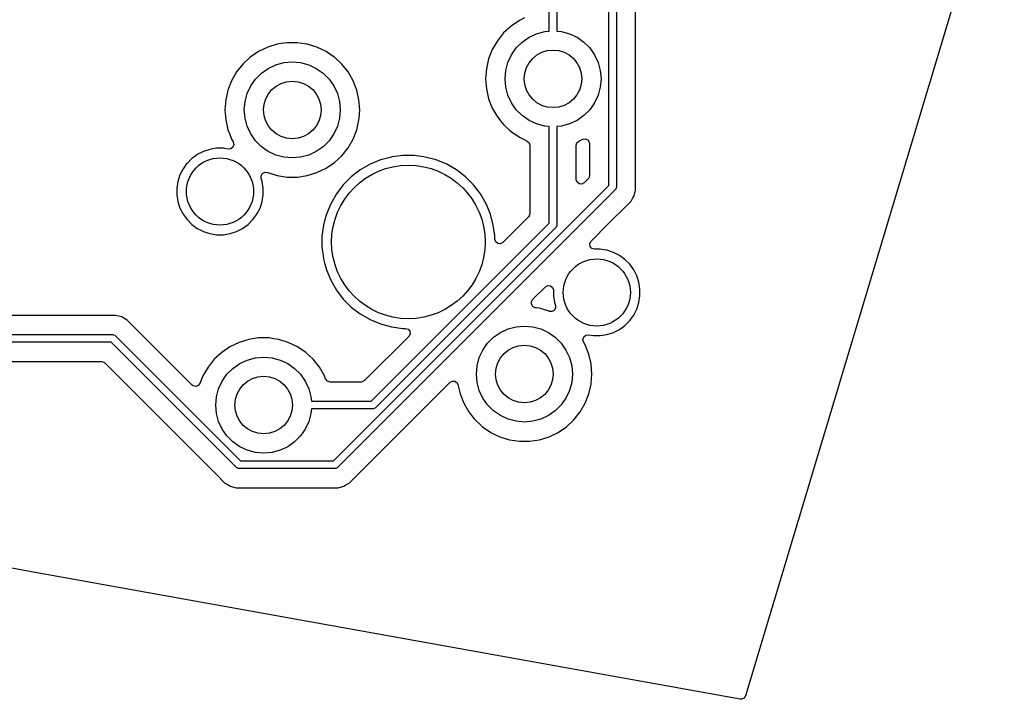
# Model space of a CAD drawing. Extents: x 98 to 223, y -135 to -41.
# Tile 15 of 22: x 198 to 223, y -135 to -117. Entities that reach past the tile are written whole.
import ezdxf

# ---------------------------------------------------------------- set-up
doc = ezdxf.new("R2010")
doc.units = 0
doc.layers.add('BLACK', color=7, linetype='CONTINUOUS')

msp = doc.modelspace()

# ---------------------------------------------------------------- linework, layer by layer
at = {"layer": 'BLACK', "linetype": 'CONTINUOUS'}
for p, q in [((223.173023, -112.180189), (216.431697, -134.645155)), ((213.06978, -114.624155), (213.06978, -121.390388)), ((212.86978, -121.348966), (212.86978, -114.665577)), ((213.57028, -121.311331), (213.57028, -114.713214)), ((211.51978, -116.64603), (211.51978, -117.328798)), ((211.31978, -117.328798), (211.31978, -116.687451)), ((210.54208, -117.049819), (210.3253, -117.197617)), ((210.676379, -116.985144), (210.54208, -117.049819)), ((210.132978, -117.376064), (209.969394, -117.581193)), ((210.3253, -117.197617), (210.132978, -117.376064)), ((210.79478, -117.487518), (210.992255, -117.395434)), ((210.992255, -117.395434), (211.20272, -117.33904)), ((211.20272, -117.33904), (211.31978, -117.328798)), ((211.51978, -117.328798), (211.63684, -117.33904)), ((211.63684, -117.33904), (211.847305, -117.395434)), ((211.847305, -117.395434), (212.04478, -117.487518)), ((204.238126, -117.668606), (203.987423, -117.745938)), ((204.238132, -117.668605), (204.238126, -117.668606)), ((204.238135, -117.668604), (204.238132, -117.668605)), ((204.335997, -117.653853), (204.238135, -117.668604)), ((204.497562, -117.6295), (204.335997, -117.653853)), ((204.497568, -117.6295), (204.497562, -117.6295)), ((204.759932, -117.6295), (204.497568, -117.6295)), ((204.759937, -117.6295), (204.759932, -117.6295)), ((204.880566, -117.647683), (204.759937, -117.6295)), ((205.019365, -117.668604), (204.880566, -117.647683)), ((205.019369, -117.668605), (205.019365, -117.668604)), ((205.019373, -117.668606), (205.019369, -117.668605)), ((205.270077, -117.745938), (205.019373, -117.668606)), ((209.969394, -117.581193), (209.838212, -117.808406)), ((210.462224, -117.766565), (210.616295, -117.612494)), ((210.616295, -117.612494), (210.79478, -117.487518)), ((212.04478, -117.487518), (212.223265, -117.612494)), ((212.223265, -117.612494), (212.377336, -117.766565)), ((203.751052, -117.859768), (203.53427, -118.007567)), ((203.751053, -117.859767), (203.751052, -117.859768)), ((203.987423, -117.745938), (203.751053, -117.859767)), ((205.506446, -117.859767), (205.270075, -117.745938)), ((205.270075, -117.745938), (205.270077, -117.745938)), ((205.506447, -117.859768), (205.506446, -117.859767)), ((205.50645, -117.85977), (205.506447, -117.859768)), ((205.506454, -117.859772), (205.50645, -117.85977)), ((205.641953, -117.952154), (205.506454, -117.859772)), ((205.723229, -118.007567), (205.641953, -117.952154)), ((209.838212, -117.808406), (209.742362, -118.052628)), ((210.245164, -118.142525), (210.337248, -117.94505)), ((210.337248, -117.94505), (210.462224, -117.766565)), ((212.377336, -117.766565), (212.502312, -117.94505)), ((212.502312, -117.94505), (212.594396, -118.142525)), ((203.341948, -118.186014), (203.178364, -118.391143)), ((203.53427, -118.007567), (203.341948, -118.186014)), ((204.00375, -118.297468), (204.201225, -118.205384)), ((204.201225, -118.205384), (204.41169, -118.14899)), ((204.41169, -118.14899), (204.62875, -118.13)), ((204.62875, -118.13), (204.84581, -118.14899)), ((204.84581, -118.14899), (205.056275, -118.205384)), ((205.056275, -118.205384), (205.25375, -118.297468)), ((205.915551, -118.186014), (205.723229, -118.007567)), ((205.915554, -118.186018), (205.915551, -118.186014)), ((205.915555, -118.186019), (205.915554, -118.186018)), ((206.079136, -118.391143), (205.915555, -118.186019)), ((209.742356, -118.052647), (209.683977, -118.308424)), ((209.742362, -118.052628), (209.742356, -118.052647)), ((210.18877, -118.35299), (210.245164, -118.142525)), ((212.594396, -118.142525), (212.65079, -118.35299)), ((203.178364, -118.391143), (203.047182, -118.618356)), ((203.671194, -118.576515), (203.825265, -118.422444)), ((203.825265, -118.422444), (204.00375, -118.297468)), ((205.25375, -118.297468), (205.432235, -118.422444)), ((205.432235, -118.422444), (205.586306, -118.576515)), ((206.210318, -118.618357), (206.079136, -118.391143)), ((209.683976, -118.308429), (209.664372, -118.570045)), ((209.683977, -118.308424), (209.683976, -118.308429)), ((210.16978, -118.57005), (210.18877, -118.35299)), ((212.65079, -118.35299), (212.66978, -118.57005)), ((203.047182, -118.618356), (202.951332, -118.862578)), ((203.546218, -118.755), (203.671194, -118.576515)), ((205.586306, -118.576515), (205.711282, -118.755)), ((206.30617, -118.862584), (206.210318, -118.618357)), ((209.664372, -118.570045), (209.664372, -118.570054)), ((209.664372, -118.570054), (209.683976, -118.83167)), ((210.18877, -118.78711), (210.16978, -118.57005)), ((212.66978, -118.57005), (212.65079, -118.78711)), ((202.951326, -118.862597), (202.892947, -119.118374)), ((202.951332, -118.862578), (202.951326, -118.862597)), ((203.39774, -119.16294), (203.454134, -118.952475)), ((203.454134, -118.952475), (203.546218, -118.755)), ((205.711282, -118.755), (205.803366, -118.952475)), ((205.803366, -118.952475), (205.85976, -119.16294)), ((206.364552, -119.11837), (206.30617, -118.862584)), ((209.683976, -118.83167), (209.683977, -118.831675)), ((209.683977, -118.831675), (209.742356, -119.087452)), ((210.245164, -118.997575), (210.18877, -118.78711)), ((212.65079, -118.78711), (212.594396, -118.997575)), ((202.892946, -119.118379), (202.873342, -119.379995)), ((202.892947, -119.118374), (202.892946, -119.118379)), ((203.37875, -119.38), (203.39774, -119.16294)), ((205.85976, -119.16294), (205.87875, -119.38)), ((206.364552, -119.118374), (206.364552, -119.11837)), ((206.364553, -119.118379), (206.364552, -119.118374)), ((206.384158, -119.379995), (206.364553, -119.118379)), ((209.742356, -119.087452), (209.742358, -119.087461)), ((209.742358, -119.087461), (209.74236, -119.087466)), ((209.74236, -119.087466), (209.838212, -119.331693)), ((210.337248, -119.19505), (210.245164, -118.997575)), ((210.462224, -119.373535), (210.337248, -119.19505)), ((212.502312, -119.19505), (212.377336, -119.373535)), ((212.594396, -118.997575), (212.502312, -119.19505)), ((202.873342, -119.379995), (202.873342, -119.380004)), ((202.873342, -119.380004), (202.892946, -119.64162)), ((203.39774, -119.59706), (203.37875, -119.38)), ((205.87875, -119.38), (205.85976, -119.59706)), ((206.368038, -119.595109), (206.384158, -119.380004)), ((206.384158, -119.380004), (206.384158, -119.379995)), ((209.838212, -119.331693), (209.969394, -119.558907)), ((210.616295, -119.527606), (210.462224, -119.373535)), ((212.377336, -119.373535), (212.223265, -119.527606)), ((202.892946, -119.64162), (202.892947, -119.641625)), ((202.892947, -119.641625), (202.951326, -119.897402)), ((203.454134, -119.807525), (203.39774, -119.59706)), ((205.85976, -119.59706), (205.803366, -119.807525)), ((206.30617, -119.897416), (206.364552, -119.64163)), ((206.364552, -119.64163), (206.368038, -119.595109)), ((209.969394, -119.558907), (210.086446, -119.705686)), ((210.086446, -119.705686), (210.132978, -119.764035)), ((210.79478, -119.652582), (210.616295, -119.527606)), ((210.992255, -119.744666), (210.79478, -119.652582)), ((211.20272, -119.80106), (210.992255, -119.744666)), ((211.847305, -119.744666), (211.63684, -119.80106)), ((212.04478, -119.652582), (211.847305, -119.744666)), ((212.223265, -119.527606), (212.04478, -119.652582)), ((202.951326, -119.897402), (202.951328, -119.897411)), ((202.951328, -119.897411), (202.95133, -119.897416)), ((202.95133, -119.897416), (202.988649, -119.992504)), ((202.988649, -119.992504), (203.047182, -120.141643)), ((203.546218, -120.005), (203.454134, -119.807525)), ((203.671194, -120.183485), (203.546218, -120.005)), ((205.711282, -120.005), (205.586306, -120.183485)), ((205.803366, -119.807525), (205.711282, -120.005)), ((206.210318, -120.141643), (206.30617, -119.897416)), ((210.132978, -119.764035), (210.296921, -119.91615)), ((210.296921, -119.91615), (210.325301, -119.942483)), ((210.325301, -119.942483), (210.542076, -120.090278)), ((211.31978, -119.811301), (211.20272, -119.80106)), ((211.31978, -122.33328), (211.31978, -119.811301)), ((211.63684, -119.80106), (211.51978, -119.811301)), ((211.51978, -119.811301), (211.51978, -122.374702)), ((203.047182, -120.141643), (203.089723, -120.215327)), ((203.089723, -120.215327), (203.106196, -120.283227)), ((203.825265, -120.337556), (203.671194, -120.183485)), ((205.586306, -120.183485), (205.432235, -120.337556)), ((206.079136, -120.368857), (206.210318, -120.141643)), ((210.542076, -120.090278), (210.542081, -120.09028)), ((210.542081, -120.09028), (210.542082, -120.090281)), ((210.542082, -120.090281), (210.542083, -120.090282)), ((210.542083, -120.090282), (210.682073, -120.157697)), ((210.682073, -120.157697), (210.749081, -120.189966)), ((210.749081, -120.189966), (210.800941, -120.236788)), ((210.800941, -120.236788), (210.81928, -120.301686)), ((212.02028, -120.301686), (212.039965, -120.234647)), ((212.039965, -120.234647), (212.090476, -120.189967)), ((212.090476, -120.189967), (212.19148, -120.141326)), ((212.19148, -120.141326), (212.26042, -120.129975)), ((212.26042, -120.129975), (212.324554, -120.157697)), ((212.324554, -120.157697), (212.36352, -120.215693)), ((212.36352, -120.215693), (212.36928, -120.253047)), ((212.36928, -120.253047), (212.36928, -121.090291)), ((202.31258, -120.461709), (202.154732, -120.542138)), ((202.312583, -120.461708), (202.31258, -120.461709)), ((202.481066, -120.406966), (202.312583, -120.461708)), ((202.597718, -120.38849), (202.481066, -120.406966)), ((202.656044, -120.379252), (202.597718, -120.38849)), ((202.833202, -120.379252), (202.656044, -120.379252)), ((202.86211, -120.38383), (202.833202, -120.379252)), ((202.962938, -120.3998), (202.86211, -120.38383)), ((203.028422, -120.392445), (202.962938, -120.3998)), ((203.083343, -120.349254), (203.028422, -120.392445)), ((203.106196, -120.283227), (203.083343, -120.349254)), ((204.00375, -120.462532), (203.825265, -120.337556)), ((204.201225, -120.554616), (204.00375, -120.462532)), ((205.25375, -120.462532), (205.056275, -120.554616)), ((205.432235, -120.337556), (205.25375, -120.462532)), ((205.915555, -120.573981), (206.079136, -120.368857)), ((210.81928, -120.301686), (210.81928, -122.074604)), ((212.02028, -121.191291), (212.02028, -120.301686)), ((201.88614, -120.771538), (201.867781, -120.796807)), ((201.886142, -120.771536), (201.88614, -120.771538)), ((202.011406, -120.646271), (201.886142, -120.771535)), ((201.886142, -120.771535), (201.886142, -120.771536)), ((202.011407, -120.646271), (202.011406, -120.646271)), ((202.011409, -120.646269), (202.011407, -120.646271)), ((202.086423, -120.591768), (202.011409, -120.646269)), ((202.154732, -120.542138), (202.086423, -120.591768)), ((204.41169, -120.61101), (204.201225, -120.554616)), ((204.62875, -120.63), (204.41169, -120.61101)), ((204.84581, -120.61101), (204.62875, -120.63)), ((205.056275, -120.554616), (204.84581, -120.61101)), ((205.506454, -120.900228), (205.723229, -120.752433)), ((205.723229, -120.752433), (205.915555, -120.573981)), ((206.926565, -120.683917), (206.654026, -120.796807)), ((206.926575, -120.683914), (206.926565, -120.683917)), ((206.934121, -120.681892), (206.926575, -120.683914)), ((207.211534, -120.60756), (206.934121, -120.681892)), ((207.225612, -120.605706), (207.211534, -120.60756)), ((207.504013, -120.569053), (207.225612, -120.605706)), ((207.504021, -120.569053), (207.504013, -120.569053)), ((207.799033, -120.569053), (207.504021, -120.569053)), ((207.79904, -120.569053), (207.799033, -120.569053)), ((208.04264, -120.601124), (207.79904, -120.569053)), ((208.09152, -120.60756), (208.04264, -120.601124)), ((208.376479, -120.683914), (208.09152, -120.60756)), ((208.376481, -120.683915), (208.376479, -120.683914)), ((208.376488, -120.683917), (208.376481, -120.683915)), ((208.649027, -120.796807), (208.376488, -120.683917)), ((201.782009, -120.914861), (201.70158, -121.072709)), ((201.867781, -120.796807), (201.782009, -120.914861)), ((203.815673, -121.09521), (203.851753, -121.035377)), ((203.851753, -121.035377), (203.914454, -121.004549)), ((203.914454, -121.004549), (203.983083, -121.012423)), ((203.983083, -121.012423), (203.983106, -121.012367)), ((203.983106, -121.012367), (203.98332, -121.012451)), ((203.98332, -121.012451), (203.983869, -121.012514)), ((203.983869, -121.012514), (203.986438, -121.013674)), ((203.986438, -121.013674), (203.987422, -121.014061)), ((203.987422, -121.014061), (203.987424, -121.014061)), ((203.987424, -121.014061), (203.987427, -121.014063)), ((203.987427, -121.014063), (204.238135, -121.091396)), ((205.019365, -121.091396), (205.270073, -121.014063)), ((205.270073, -121.014063), (205.506454, -120.900228)), ((206.398533, -120.944314), (206.164486, -121.123905)), ((206.654016, -120.796811), (206.398533, -120.944314)), ((206.654026, -120.796807), (206.654016, -120.796811)), ((208.649037, -120.796811), (208.649027, -120.796807)), ((208.90452, -120.944314), (208.649037, -120.796811)), ((209.138567, -121.123905), (208.90452, -120.944314)), ((201.646837, -121.241195), (201.619123, -121.416173)), ((201.701579, -121.072712), (201.646837, -121.241195)), ((201.70158, -121.072709), (201.701579, -121.072712)), ((203.817667, -121.16505), (203.815673, -121.09521)), ((203.842409, -121.241197), (203.817667, -121.16505)), ((203.870123, -121.416173), (203.842409, -121.241197)), ((204.238135, -121.091396), (204.497568, -121.1305)), ((204.497568, -121.1305), (204.759932, -121.1305)), ((204.759932, -121.1305), (205.019365, -121.091396)), ((206.164479, -121.123911), (205.955885, -121.332505)), ((206.164486, -121.123905), (206.164479, -121.123911)), ((209.138574, -121.123911), (209.138567, -121.123905)), ((209.347168, -121.332505), (209.138574, -121.123911)), ((212.020596, -121.200137), (212.02028, -121.191291)), ((212.045013, -121.265601), (212.020596, -121.200137)), ((212.100946, -121.307473), (212.045013, -121.265601)), ((212.231961, -121.278972), (212.170638, -121.312457)), ((212.332961, -121.177972), (212.231961, -121.278972)), ((212.349595, -121.15733), (212.332961, -121.177972)), ((212.36928, -121.090291), (212.349595, -121.15733)), ((201.619123, -121.416173), (201.619123, -121.59333)), ((203.870123, -121.593331), (203.870123, -121.416173)), ((205.69969, -128.519056), (212.86978, -121.348966)), ((205.955879, -121.332512), (205.776288, -121.566559)), ((213.04049, -121.461099), (205.811823, -128.689767)), ((205.955885, -121.332505), (205.955879, -121.332512)), ((209.347174, -121.332512), (209.347168, -121.332505)), ((209.526765, -121.566559), (209.347174, -121.332512)), ((212.170638, -121.312457), (212.100946, -121.307473)), ((213.052927, -121.445946), (213.04049, -121.461099)), ((213.065259, -121.416173), (213.052927, -121.445946)), ((213.067859, -121.409897), (213.065259, -121.416173)), ((213.06978, -121.390388), (213.067859, -121.409897)), ((213.529357, -121.622173), (213.57028, -121.469446)), ((213.57028, -121.469446), (213.57028, -121.311331)), ((201.619123, -121.59333), (201.646837, -121.768308)), ((201.646837, -121.768308), (201.701579, -121.936791)), ((203.787665, -121.936794), (203.842409, -121.768307)), ((203.842409, -121.768307), (203.870123, -121.593331)), ((205.776288, -121.566559), (205.628785, -121.822042)), ((209.643244, -121.768308), (209.526765, -121.566559)), ((209.67427, -121.822046), (209.643244, -121.768308)), ((213.338496, -121.870908), (213.4503, -121.759104)), ((213.4503, -121.759104), (213.500419, -121.672292)), ((213.500419, -121.672292), (213.529357, -121.622173)), ((201.701579, -121.936791), (201.70158, -121.936794)), ((201.70158, -121.936794), (201.774876, -122.080642)), ((203.707237, -122.094642), (203.787665, -121.936794)), ((205.628781, -121.822052), (205.515891, -122.094591)), ((205.628785, -121.822042), (205.628781, -121.822052)), ((209.787166, -122.094601), (209.67427, -121.822046)), ((212.867134, -122.342268), (213.338493, -121.870909)), ((213.338493, -121.870909), (213.338496, -121.870908)), ((201.774876, -122.080642), (201.782009, -122.094642)), ((201.782009, -122.094642), (201.88614, -122.237966)), ((201.88614, -122.237966), (202.011409, -122.363235)), ((203.477837, -122.363235), (203.603106, -122.237966)), ((203.603106, -122.237966), (203.707237, -122.094642)), ((205.477474, -122.237967), (205.439535, -122.379557)), ((205.515888, -122.094601), (205.477474, -122.237967)), ((205.515891, -122.094591), (205.515888, -122.094601)), ((209.86352, -122.37956), (209.787166, -122.094601)), ((210.782961, -122.162285), (210.113708, -122.831538)), ((210.799595, -122.141643), (210.782961, -122.162285)), ((210.81928, -122.074604), (210.799595, -122.141643)), ((202.011409, -122.363235), (202.154733, -122.467366)), ((202.154733, -122.467366), (202.232152, -122.506813)), ((202.232152, -122.506813), (202.31258, -122.547794)), ((202.31258, -122.547794), (202.312583, -122.547795)), ((202.312583, -122.547795), (202.396824, -122.575166)), ((202.396824, -122.575166), (202.481068, -122.602538)), ((203.008178, -122.602538), (203.176665, -122.547794)), ((203.176665, -122.547794), (203.334513, -122.467366)), ((203.334513, -122.467366), (203.477837, -122.363235)), ((205.439533, -122.379568), (205.401027, -122.672039)), ((205.439535, -122.379557), (205.439533, -122.379568)), ((206.684004, -126.969056), (211.31978, -122.33328)), ((211.490491, -122.445413), (206.796137, -127.139767)), ((209.899772, -122.654916), (209.86352, -122.37956)), ((211.502927, -122.430259), (211.490491, -122.445413)), ((211.517859, -122.394211), (211.502927, -122.430259)), ((211.51978, -122.374702), (211.517859, -122.394211)), ((212.412229, -122.797173), (212.867134, -122.342268)), ((202.481068, -122.602538), (202.656044, -122.630252)), ((202.656044, -122.630252), (202.656045, -122.630252)), ((202.656045, -122.630252), (202.833201, -122.630252)), ((202.833201, -122.630252), (202.833202, -122.630252)), ((202.833202, -122.630252), (203.008178, -122.602538)), ((205.401027, -122.672039), (205.401027, -122.967066)), ((209.902026, -122.672039), (209.899772, -122.654916)), ((209.902027, -122.672053), (209.902026, -122.672039)), ((209.902027, -122.743857), (209.902027, -122.672053)), ((209.902343, -122.752703), (209.902027, -122.743857)), ((209.92676, -122.818167), (209.902343, -122.752703)), ((209.982693, -122.860039), (209.92676, -122.818167)), ((210.113708, -122.831538), (210.052385, -122.865023)), ((212.377172, -122.867207), (212.406197, -122.803651)), ((212.406197, -122.803651), (212.412229, -122.797173)), ((205.401027, -122.967066), (205.427974, -123.17174)), ((210.052385, -122.865023), (209.982693, -122.860039)), ((212.387116, -122.936365), (212.377172, -122.867207)), ((212.432871, -122.989169), (212.387116, -122.936365)), ((212.49991, -123.008854), (212.432871, -122.989169)), ((212.64701, -123.008854), (212.49991, -123.008854)), ((212.734498, -123.022711), (212.64701, -123.008854)), ((212.821987, -123.036568), (212.734498, -123.022711)), ((212.99047, -123.09131), (212.821987, -123.036568)), ((212.990473, -123.091311), (212.99047, -123.09131)), ((213.148321, -123.17174), (212.990473, -123.091311)), ((205.427974, -123.17174), (205.439534, -123.259546)), ((205.439534, -123.259546), (205.477474, -123.40114)), ((213.291645, -123.275871), (213.148321, -123.17174)), ((213.416914, -123.40114), (213.291645, -123.275871)), ((205.477474, -123.40114), (205.515888, -123.544504)), ((205.515888, -123.544504), (205.515891, -123.544514)), ((205.515891, -123.544514), (205.628781, -123.817053)), ((213.521045, -123.544464), (213.416914, -123.40114)), ((213.52107, -123.544514), (213.521045, -123.544464)), ((213.601473, -123.702311), (213.52107, -123.544514)), ((197.833178, -131.409969), (155.225038, -123.742389)), ((205.628781, -123.817053), (205.628785, -123.817063)), ((205.628785, -123.817063), (205.776288, -124.072546)), ((213.601474, -123.702314), (213.601473, -123.702311)), ((213.608529, -123.724027), (213.601474, -123.702314)), ((213.656217, -123.870799), (213.608529, -123.724027)), ((205.776288, -124.072546), (205.955879, -124.306593)), ((210.888193, -124.321208), (211.22125, -123.988151)), ((211.22125, -123.988151), (211.282573, -123.954667)), ((211.282573, -123.954667), (211.352265, -123.959651)), ((211.352265, -123.959651), (211.408198, -124.001523)), ((211.408198, -124.001523), (211.432615, -124.066987)), ((211.432615, -124.066987), (211.432931, -124.075833)), ((211.432931, -124.075833), (211.432931, -124.222932)), ((213.683931, -124.045775), (213.656217, -123.870799)), ((213.683931, -124.222933), (213.683931, -124.045775)), ((205.955879, -124.306593), (205.955885, -124.3066)), ((205.955885, -124.3066), (206.164479, -124.515194)), ((210.856664, -124.443012), (210.857139, -124.373144)), ((210.857139, -124.373144), (210.888193, -124.321208)), ((211.432931, -124.222932), (211.460645, -124.397912)), ((213.656217, -124.397909), (213.683931, -124.222933)), ((206.164479, -124.515194), (206.164486, -124.5152)), ((206.164486, -124.5152), (206.398533, -124.694791)), ((210.894037, -124.502046), (210.856664, -124.443012)), ((210.957393, -124.531502), (210.894037, -124.502046)), ((210.984965, -124.535658), (210.957393, -124.531502)), ((211.064921, -124.54771), (210.984965, -124.535658)), ((211.064927, -124.547712), (211.064921, -124.54771)), ((211.315631, -124.625044), (211.064927, -124.547712)), ((211.316621, -124.625433), (211.315631, -124.625044)), ((211.319184, -124.626591), (211.316621, -124.625433)), ((211.31973, -124.626653), (211.319184, -124.626591)), ((211.319948, -124.626739), (211.31973, -124.626653)), ((211.31997, -124.626681), (211.319948, -124.626739)), ((211.388598, -124.634556), (211.31997, -124.626681)), ((211.451299, -124.603729), (211.388598, -124.634556)), ((211.48738, -124.543896), (211.451299, -124.603729)), ((211.460645, -124.397912), (211.485385, -124.474055)), ((211.485385, -124.474055), (211.48738, -124.543896)), ((213.521045, -124.724244), (213.601473, -124.566396)), ((213.601473, -124.566396), (213.656217, -124.397909)), ((199.868642, -124.732625), (183.687328, -124.732625)), ((199.868658, -124.732624), (199.868642, -124.732625)), ((199.876254, -124.732624), (199.868658, -124.732624)), ((200.034368, -124.732624), (199.876254, -124.732624)), ((200.187096, -124.773548), (200.034368, -124.732624)), ((200.237211, -124.802483), (200.187096, -124.773548)), ((200.237215, -124.802484), (200.237211, -124.802483)), ((200.237215, -124.802485), (200.237215, -124.802484)), ((200.324027, -124.852605), (200.237215, -124.802485)), ((200.324028, -124.852606), (200.324027, -124.852605)), ((200.442899, -124.971477), (200.324028, -124.852606)), ((206.398533, -124.694791), (206.654016, -124.842294)), ((206.654016, -124.842294), (206.654017, -124.842294)), ((206.654017, -124.842294), (206.65402, -124.842296)), ((206.65402, -124.842296), (206.926575, -124.955192)), ((213.291645, -124.992837), (213.416914, -124.867568)), ((213.416914, -124.867568), (213.521045, -124.724244)), ((200.442901, -124.97148), (200.442899, -124.971477)), ((202.020415, -126.548994), (200.442901, -124.97148)), ((206.926575, -124.955192), (207.211534, -125.031546)), ((207.211534, -125.031546), (207.504021, -125.070053)), ((207.504021, -125.070053), (207.504028, -125.070053)), ((207.504028, -125.070053), (207.575831, -125.070053)), ((207.575831, -125.070053), (207.64287, -125.089738)), ((207.64287, -125.089738), (207.688625, -125.142542)), ((207.688625, -125.142542), (207.698569, -125.2117)), ((210.049304, -125.176574), (210.246779, -125.08449)), ((210.246779, -125.08449), (210.457244, -125.028096)), ((210.457244, -125.028096), (210.674304, -125.009106)), ((210.674304, -125.009106), (210.891364, -125.028096)), ((210.891364, -125.028096), (211.101829, -125.08449)), ((211.101829, -125.08449), (211.299304, -125.176574)), ((212.990473, -125.177396), (213.148321, -125.096968)), ((213.148321, -125.096968), (213.291645, -124.992837)), ((183.428653, -125.233125), (199.955311, -125.233125)), ((199.955311, -125.233125), (199.97482, -125.235046)), ((199.97482, -125.235046), (200.010868, -125.249978)), ((200.010868, -125.249978), (200.026022, -125.262414)), ((200.026022, -125.262414), (203.282664, -128.519056)), ((203.49265, -125.357662), (203.241947, -125.434994)), ((203.492656, -125.357661), (203.49265, -125.357662)), ((203.492659, -125.35766), (203.492656, -125.357661)), ((203.590521, -125.342909), (203.492659, -125.35766)), ((203.752086, -125.318556), (203.590521, -125.342909)), ((203.752092, -125.318556), (203.752086, -125.318556)), ((204.014456, -125.318556), (203.752092, -125.318556)), ((204.014461, -125.318556), (204.014456, -125.318556)), ((204.149097, -125.33885), (204.014461, -125.318556)), ((204.273889, -125.35766), (204.149097, -125.33885)), ((204.273893, -125.357661), (204.273889, -125.35766)), ((204.273897, -125.357662), (204.273893, -125.357661)), ((204.524601, -125.434994), (204.273897, -125.357662)), ((207.663512, -125.281734), (206.51301, -126.432237)), ((207.669544, -125.275256), (207.663512, -125.281734)), ((207.698569, -125.2117), (207.669544, -125.275256)), ((209.716748, -125.455621), (209.870819, -125.30155)), ((209.870819, -125.30155), (210.049304, -125.176574)), ((211.299304, -125.176574), (211.477789, -125.30155)), ((211.477789, -125.30155), (211.63186, -125.455621)), ((212.196857, -125.355878), (212.219709, -125.289851)), ((212.21333, -125.423778), (212.196857, -125.355878)), ((212.219709, -125.289851), (212.274631, -125.24666)), ((212.274631, -125.24666), (212.340113, -125.239305)), ((212.340113, -125.239305), (212.469852, -125.259854)), ((212.469852, -125.259854), (212.469853, -125.259854)), ((212.469853, -125.259854), (212.647009, -125.259854)), ((212.647009, -125.259854), (212.64701, -125.259854)), ((212.64701, -125.259854), (212.821986, -125.23214)), ((212.821986, -125.23214), (212.990473, -125.177396)), ((199.913889, -125.433125), (183.387231, -125.433125)), ((203.170531, -128.689767), (199.913889, -125.433125)), ((203.005576, -125.548824), (202.788794, -125.696623)), ((203.005577, -125.548823), (203.005576, -125.548824)), ((203.241947, -125.434994), (203.005577, -125.548823)), ((204.76097, -125.548823), (204.524599, -125.434994)), ((204.524599, -125.434994), (204.524601, -125.434994)), ((204.760971, -125.548824), (204.76097, -125.548823)), ((204.760974, -125.548826), (204.760971, -125.548824)), ((204.760978, -125.548828), (204.760974, -125.548826)), ((204.977753, -125.696623), (204.760978, -125.548828)), ((209.499688, -125.831581), (209.591772, -125.634106)), ((209.591772, -125.634106), (209.716748, -125.455621)), ((211.63186, -125.455621), (211.756836, -125.634106)), ((211.756836, -125.634106), (211.84892, -125.831581)), ((212.255872, -125.497462), (212.21333, -125.423778)), ((212.255872, -125.497463), (212.255871, -125.497462)), ((212.255871, -125.497462), (212.255872, -125.497462)), ((212.351724, -125.74169), (212.255872, -125.497463)), ((202.596472, -125.87507), (202.432888, -126.080199)), ((202.788794, -125.696623), (202.596472, -125.87507)), ((203.258274, -125.986524), (203.455749, -125.89444)), ((203.455749, -125.89444), (203.666214, -125.838046)), ((203.666214, -125.838046), (203.883274, -125.819056)), ((203.883274, -125.819056), (204.100334, -125.838046)), ((204.100334, -125.838046), (204.310799, -125.89444)), ((204.310799, -125.89444), (204.508274, -125.986524)), ((205.170075, -125.87507), (204.977753, -125.696623)), ((205.170078, -125.875074), (205.170075, -125.87507)), ((205.170079, -125.875075), (205.170078, -125.875074)), ((205.33366, -126.080199), (205.170079, -125.875075)), ((209.443294, -126.042046), (209.499688, -125.831581)), ((211.84892, -125.831581), (211.905314, -126.042046)), ((212.410106, -125.997476), (212.351724, -125.74169)), ((183.4739, -125.933625), (199.655214, -125.933625)), ((199.655214, -125.933625), (199.722253, -125.95331)), ((199.722253, -125.95331), (199.742895, -125.969944)), ((199.742895, -125.969944), (202.756381, -128.98343)), ((202.432888, -126.080199), (202.301707, -126.30741)), ((202.925718, -126.265571), (203.079789, -126.1115)), ((203.079789, -126.1115), (203.258274, -125.986524)), ((204.508274, -125.986524), (204.686759, -126.1115)), ((204.686759, -126.1115), (204.84083, -126.265571)), ((205.464842, -126.307413), (205.33366, -126.080199)), ((209.424304, -126.259106), (209.443294, -126.042046)), ((211.905314, -126.042046), (211.924304, -126.259106)), ((212.410106, -125.99748), (212.410106, -125.997476)), ((212.410107, -125.997485), (212.410106, -125.99748)), ((212.429712, -126.259101), (212.410107, -125.997485)), ((202.301707, -126.30741), (202.223524, -126.506616)), ((202.800742, -126.444056), (202.925718, -126.265571)), ((204.84083, -126.265571), (204.965806, -126.444056)), ((205.497215, -126.389898), (205.464842, -126.307413)), ((205.499833, -126.396067), (205.497215, -126.389898)), ((205.545588, -126.448871), (205.499833, -126.396067)), ((209.443294, -126.476166), (209.424304, -126.259106)), ((211.924304, -126.259106), (211.905314, -126.476166)), ((212.411164, -126.506616), (212.429712, -126.25911)), ((212.429712, -126.25911), (212.429712, -126.259101)), ((202.046827, -126.569119), (202.020415, -126.548994)), ((202.114838, -126.58513), (202.046827, -126.569119)), ((202.180708, -126.561829), (202.114838, -126.58513)), ((202.223524, -126.506616), (202.180708, -126.561829)), ((202.652264, -126.851996), (202.708658, -126.641531)), ((202.708658, -126.641531), (202.800742, -126.444056)), ((204.965806, -126.444056), (205.05789, -126.641531)), ((205.05789, -126.641531), (205.114284, -126.851996)), ((205.612627, -126.468556), (205.545588, -126.448871)), ((206.425329, -126.468556), (205.612627, -126.468556)), ((206.231842, -128.97756), (208.73343, -126.475971)), ((206.451687, -126.465722), (206.425329, -126.468556)), ((206.51301, -126.432237), (206.451687, -126.465722)), ((208.73343, -126.475971), (208.794751, -126.442488)), ((208.794751, -126.442488), (208.864443, -126.447472)), ((208.864443, -126.447472), (208.920376, -126.489344)), ((208.920376, -126.489344), (208.941999, -126.53606)), ((208.941999, -126.53606), (208.996884, -126.776522)), ((209.499688, -126.686631), (209.443294, -126.476166)), ((211.905314, -126.476166), (211.84892, -126.686631)), ((212.351724, -126.776522), (212.410106, -126.520736)), ((212.410106, -126.520736), (212.411164, -126.506616)), ((202.633274, -127.069056), (202.652264, -126.851996)), ((205.114284, -126.851996), (205.124525, -126.969056)), ((208.996884, -126.776522), (209.092736, -127.020749)), ((209.591772, -126.884106), (209.499688, -126.686631)), ((209.716748, -127.062591), (209.591772, -126.884106)), ((211.756836, -126.884106), (211.63186, -127.062591)), ((211.84892, -126.686631), (211.756836, -126.884106)), ((212.255872, -127.020749), (212.351724, -126.776522)), ((202.652264, -127.286116), (202.633274, -127.069056)), ((205.124525, -127.169056), (205.114284, -127.286116)), ((205.124525, -126.969056), (206.684004, -126.969056)), ((206.725426, -127.169056), (205.124525, -127.169056)), ((206.744935, -127.167135), (206.725426, -127.169056)), ((206.780983, -127.152203), (206.744935, -127.167135)), ((206.796137, -127.139767), (206.780983, -127.152203)), ((209.092736, -127.020749), (209.223918, -127.247963)), ((209.870819, -127.216662), (209.716748, -127.062591)), ((211.63186, -127.062591), (211.477789, -127.216662)), ((212.12469, -127.247963), (212.255872, -127.020749)), ((202.708658, -127.496581), (202.652264, -127.286116)), ((205.114284, -127.286116), (205.05789, -127.496581)), ((209.223918, -127.247963), (209.35604, -127.413639)), ((209.35604, -127.413639), (209.387502, -127.453091)), ((209.387502, -127.453091), (209.569057, -127.621547)), ((210.049304, -127.341638), (209.870819, -127.216662)), ((210.246779, -127.433722), (210.049304, -127.341638)), ((210.457244, -127.490116), (210.246779, -127.433722)), ((211.101829, -127.433722), (210.891364, -127.490116)), ((211.299304, -127.341638), (211.101829, -127.433722)), ((211.477789, -127.216662), (211.299304, -127.341638)), ((211.768783, -127.631539), (211.961109, -127.453087)), ((211.961109, -127.453087), (212.12469, -127.247963)), ((202.800742, -127.694056), (202.708658, -127.496581)), ((202.925718, -127.872541), (202.800742, -127.694056)), ((204.965806, -127.694056), (204.84083, -127.872541)), ((205.05789, -127.496581), (204.965806, -127.694056)), ((209.569057, -127.621547), (209.579825, -127.631539)), ((209.579825, -127.631539), (209.7966, -127.779334)), ((210.674304, -127.509106), (210.457244, -127.490116)), ((210.891364, -127.490116), (210.674304, -127.509106)), ((211.552008, -127.779334), (211.768783, -127.631539)), ((203.079789, -128.026612), (202.925718, -127.872541)), ((204.84083, -127.872541), (204.686759, -128.026612)), ((209.7966, -127.779334), (209.796605, -127.779336)), ((209.796605, -127.779336), (209.796606, -127.779337)), ((209.796606, -127.779337), (209.796607, -127.779338)), ((209.796607, -127.779338), (209.922147, -127.839794)), ((209.922147, -127.839794), (210.032977, -127.893167)), ((210.032977, -127.893167), (210.032978, -127.893167)), ((210.032978, -127.893167), (210.032981, -127.893169)), ((210.032981, -127.893169), (210.283689, -127.970502)), ((211.064919, -127.970502), (211.315627, -127.893169)), ((211.315627, -127.893169), (211.552008, -127.779334)), ((203.258274, -128.151588), (203.079789, -128.026612)), ((203.455749, -128.243672), (203.258274, -128.151588)), ((204.508274, -128.151588), (204.310799, -128.243672)), ((204.686759, -128.026612), (204.508274, -128.151588)), ((210.283689, -127.970502), (210.543122, -128.009606)), ((210.543122, -128.009606), (210.805486, -128.009606)), ((210.805486, -128.009606), (211.064919, -127.970502)), ((203.666214, -128.300066), (203.455749, -128.243672)), ((203.883274, -128.319056), (203.666214, -128.300066)), ((204.100334, -128.300066), (203.883274, -128.319056)), ((204.310799, -128.243672), (204.100334, -128.300066)), ((203.185684, -128.702203), (203.170531, -128.689767)), ((203.196242, -128.706576), (203.185684, -128.702203)), ((203.221733, -128.717135), (203.196242, -128.706576)), ((203.241242, -128.719056), (203.221733, -128.717135)), ((205.741112, -128.719056), (203.241242, -128.719056)), ((203.282664, -128.519056), (205.69969, -128.519056)), ((205.760621, -128.717135), (205.741112, -128.719056)), ((205.796669, -128.702203), (205.760621, -128.717135)), ((205.811823, -128.689767), (205.796669, -128.702203)), ((202.756381, -128.98343), (202.756391, -128.983441)), ((202.756391, -128.983441), (202.760721, -128.987771)), ((202.760721, -128.987771), (202.760722, -128.987772)), ((202.760722, -128.987772), (202.872526, -129.099576)), ((206.109828, -129.099576), (206.221632, -128.987772)), ((206.221632, -128.98777), (206.23184, -128.977563)), ((206.221632, -128.987772), (206.221632, -128.98777)), ((206.23184, -128.977563), (206.231842, -128.97756)), ((202.872526, -129.099576), (202.959337, -129.149695)), ((202.959337, -129.149695), (202.959339, -129.149697)), ((202.959339, -129.149697), (202.997393, -129.171667)), ((202.997393, -129.171667), (203.009457, -129.178633)), ((203.009457, -129.178633), (203.162185, -129.219556)), ((203.162185, -129.219556), (203.320299, -129.219556)), ((203.320299, -129.219556), (205.654443, -129.219556)), ((205.654443, -129.219556), (205.654459, -129.219557)), ((205.654459, -129.219557), (205.662055, -129.219557)), ((205.662055, -129.219557), (205.820166, -129.219557)), ((205.820166, -129.219557), (205.820169, -129.219557)), ((205.820169, -129.219557), (205.972897, -129.178633)), ((205.972897, -129.178633), (206.023016, -129.149695)), ((206.023016, -129.149695), (206.109828, -129.099576)), ((216.290967, -134.731555), (197.833178, -131.409969)), ((216.329848, -134.732355), (216.290967, -134.731555)), ((216.393574, -134.703708), (216.329848, -134.732355)), ((216.431697, -134.645155), (216.393574, -134.703708))]:
    msp.add_line(p, q, dxfattribs=at)
at = {"layer": 'BLACK'}
for centre, radius in [((211.41978, -118.57005), 0.75), ((204.62875, -119.38), 0.75), ((202.744623, -121.504752), 0.875), ((207.651527, -122.819553), 2), ((212.558431, -124.134354), 0.875), ((210.674304, -126.259106), 0.75), ((203.883274, -127.069056), 0.75)]:
    msp.add_circle(centre, radius, dxfattribs=at)

doc.saveas('drawing.dxf')
